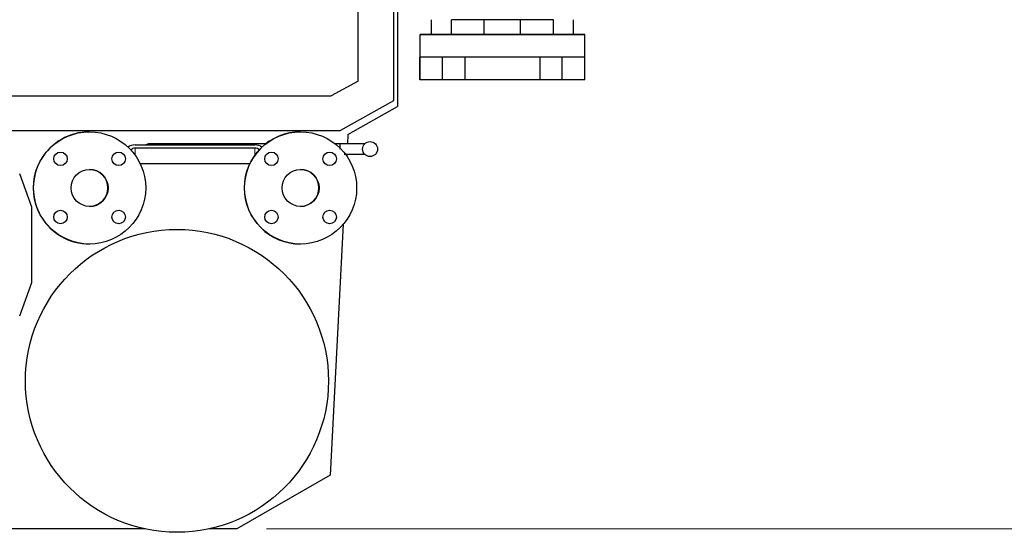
# Model space of a CAD drawing. Header units: inches. Extents: x 0 to 23760, y -13 to 16800.
# Tile 148 of 209: x 11865 to 13181, y 11116 to 11802. Entities that reach past the tile are written whole.
import ezdxf

# ---------------------------------------------------------------- set-up
doc = ezdxf.new("R2010")
doc.units = ezdxf.units.IN
doc.layers.add('254', color=7, linetype='Continuous', true_color=0xffffff)
doc.styles.add('latin_extended', font='simplex.shx')
doc.dimstyles.get("Standard").update_dxf_attribs({"dimtxt": 0.18, "dimasz": 0.18, "dimexe": 0.18, "dimexo": 0.0625, "dimgap": 0.09, "dimtad": 0, "dimtih": 1, "dimtoh": 1, "dimdec": 4, "dimzin": 0, "dimdsep": 46, "dimtxsty": 'Standard', "dimcen": 0.09, "dimadec": 0, "dimazin": 0, "dimtfac": 1, "dimtdec": 4, "dimtofl": 0, "dimtmove": 0, "dimatfit": 3, "dimfxl": 1, "dimtolj": 1, "dimtzin": 0, "dimarcsym": 0})

# ---------------------------------------------------------------- blocks, each defined once
blk = doc.blocks.new('_U4')
at = {"layer": '254', "color": 3, "linetype": 'Continuous', "lineweight": 13, "transparency": 16777216}
for p, q in [((12340.7, 15061.2), (13750.9, 15061.2)), ((13710.9, 11261), (13710.9, 14921.2)), ((12194.7, 11121), (13750.9, 11121))]:
    blk.add_line(p, q, dxfattribs=at)
at = {"layer": '254', "color": 3, "transparency": 16777216}
for points in [[(13734.2, 14921.2), (13687.5, 14921.2), (13710.9, 15061.2)], [(13687.5, 11261), (13734.2, 11261), (13710.9, 11121)]]:
    blk.add_solid(points, dxfattribs=at)
at = {"layer": 'Defpoints', "color": 0, "transparency": 16777216}
for p in [(12300.7, 15061.2), (13710.9, 15061.2), (12154.7, 11121)]:
    blk.add_point(p, dxfattribs=at)
at = {"layer": '254', "color": 2, "lineweight": 13, "transparency": 16777216, "insert": (13500.9, 12844.4), "char_height": 140, "attachment_point": 1, "rotation": 90, "style": 'latin_extended'}
blk.add_mtext('\\A1;3940', dxfattribs=at)

msp = doc.modelspace()

# ---------------------------------------------------------------- linework, layer by layer
at = {"layer": '254', "color": 2, "linetype": 'Continuous', "lineweight": 25}
for p, q in [((12364.857, 11693.977), (12364.857, 11956.977)), ((12369.857, 11945.977), (12369.857, 11685.777)), ((12316.857, 11719.933), (12316.857, 11895.977)), ((12414.857, 11801.977), (12414.857, 11781.977)), ((12485.539, 11801.977), (12441.675, 11801.977)), ((12441.675, 11781.977), (12441.675, 11801.977)), ((12534.174, 11801.977), (12485.539, 11801.977)), ((12485.539, 11781.977), (12485.539, 11801.977)), ((12578.039, 11801.977), (12534.174, 11801.977)), ((12534.174, 11781.977), (12534.174, 11801.977)), ((12578.039, 11781.977), (12578.039, 11801.977)), ((12604.857, 11781.977), (12604.857, 11801.977)), ((12414.858, 11782.177), (12399.857, 11782.177)), ((12399.857, 11781.677), (12399.857, 11782.177)), ((12619.857, 11781.677), (12399.857, 11781.677)), ((12399.857, 11751.677), (12399.857, 11781.677)), ((12441.675, 11781.977), (12414.857, 11781.977)), ((12485.539, 11781.977), (12441.675, 11781.977)), ((12534.174, 11781.977), (12485.539, 11781.977)), ((12578.039, 11781.977), (12534.174, 11781.977)), ((12604.857, 11781.977), (12578.039, 11781.977)), ((12619.857, 11782.177), (12604.855, 11782.177)), ((12619.857, 11781.677), (12619.857, 11782.177)), ((12619.857, 11751.677), (12619.857, 11781.677)), ((12399.857, 11751.677), (12399.357, 11751.677)), ((12399.357, 11721.677), (12399.357, 11751.677)), ((12429.857, 11751.677), (12399.857, 11751.677)), ((12399.857, 11721.677), (12399.857, 11751.677)), ((12459.857, 11751.677), (12429.857, 11751.677)), ((12429.857, 11721.677), (12429.857, 11751.677)), ((12559.857, 11751.677), (12459.857, 11751.677)), ((12459.857, 11751.677), (12459.857, 11721.677)), ((12559.855, 11751.677), (12459.858, 11751.677)), ((12589.857, 11751.677), (12559.857, 11751.677)), ((12559.857, 11751.677), (12559.857, 11721.677)), ((12619.857, 11751.677), (12589.857, 11751.677)), ((12589.857, 11721.677), (12589.857, 11751.677)), ((12619.857, 11721.677), (12619.857, 11751.677)), ((12316.857, 11719.933), (12280.937, 11699.977)), ((12399.857, 11721.677), (12399.357, 11721.677)), ((12429.857, 11721.677), (12399.857, 11721.677)), ((12459.857, 11721.677), (12429.857, 11721.677)), ((12559.857, 11721.677), (12459.857, 11721.677)), ((12589.857, 11721.677), (12559.857, 11721.677)), ((12619.857, 11721.677), (12589.857, 11721.677)), ((11693.891, 11699.977), (12280.937, 11699.977)), ((12292.857, 11653.977), (12364.857, 11693.977)), ((12303.413, 11648.277), (12369.857, 11685.777)), ((11678.025, 11653.977), (12292.857, 11653.977)), ((12303.413, 11648.277), (12302.766, 11635.924)), ((12019.052, 11634.536), (12179.052, 11634.536)), ((12179.052, 11630.293), (12019.052, 11630.293)), ((12302.032, 11621.924), (12301.9, 11619.402)), ((12172.072, 11609.08), (12025.835, 11609.08)), ((11880.861, 11551.277), (11864.648, 11595.823)), ((11880.861, 11450.677), (11880.861, 11551.277)), ((12297.127, 11528.319), (12279.557, 11193.077)), ((11864.648, 11406.132), (11880.861, 11450.677)), ((12279.557, 11193.077), (12154.676, 11120.977)), ((12032.404, 11120.977), (11364.876, 11120.977)), ((12154.676, 11120.977), (12117.31, 11120.977))]:
    msp.add_line(p, q, dxfattribs=at)
at = {"layer": '254', "color": 110, "linetype": 'Continuous', "lineweight": 13}
for p, q in [((12019.052, 11630.293), (12019.052, 11620.612)), ((12179.052, 11630.293), (12179.052, 11620.884))]:
    msp.add_line(p, q, dxfattribs=at)
at = {"layer": '254', "color": 2, "linetype": 'Continuous', "lineweight": 25}
for centre, radius in [((11958.052, 11576.977), 75), ((12240.052, 11576.977), 75), ((12332.952, 11628.924), 10), ((11919.162, 11615.868), 9), ((11996.943, 11615.868), 9), ((12201.162, 11615.868), 9), ((12278.943, 11615.868), 9), ((11958.052, 11576.977), 24.75), ((12240.052, 11576.977), 24.75), ((11919.162, 11538.086), 9), ((11996.943, 11538.086), 9), ((12201.162, 11538.086), 9), ((12278.943, 11538.086), 9), ((12074.857, 11318.977), 202.5)]:
    msp.add_circle(centre, radius, dxfattribs=at)
for centre, radius, start, end in [((11957.853, 11576.977), 75, 89.92125, 270.0675), ((12239.857, 11576.977), 75, 89.915625, 180), ((11957.853, 11576.977), 24.75, 270, 89.769375), ((12239.857, 11576.977), 24.75, 270.219375, 90), ((12239.857, 11576.977), 75, 180, 270.073125)]:
    msp.add_arc(centre, radius, start, end, dxfattribs=at)
for centre, major_axis, start_param, end_param in [((12019.052, 11626.05), (12, 0), 1.57079633, 2.46492305), ((12179.052, 11626.05), (12, 0), 0.67666961, 1.57079633), ((12019.052, 11626.05), (-6, 0), 4.71238898, 5.92244211), ((12179.052, 11626.05), (-6, 0), 3.53593616, 4.71238898)]:
    msp.add_ellipse(centre, major_axis=major_axis, ratio=0.70710678, start_param=start_param, end_param=end_param, dxfattribs=at)
for points, degree, knots in [([(12033.155, 11634.65), (12033.159, 11634.653), (12033.358, 11634.769), (12033.556, 11634.878), (12033.843, 11635.027), (12033.939, 11635.075), (12034.129, 11635.168), (12034.224, 11635.213), (12034.697, 11635.428), (12035.07, 11635.57), (12035.483, 11635.694), (12035.529, 11635.708), (12035.62, 11635.733), (12035.665, 11635.745), (12035.8, 11635.78), (12035.889, 11635.801), (12036.154, 11635.857), (12036.326, 11635.884), (12036.629, 11635.916), (12036.761, 11635.923), (12036.89, 11635.924)], 3, [0, 0, 0, 0, 0.00351546, 0.14999268, 0.14999268, 0.22323129, 0.22323129, 0.29646991, 0.29646991, 0.58942435, 0.58942435, 0.62604365, 0.62604365, 0.66266296, 0.66266296, 0.73590157, 0.73590157, 0.88237879, 0.88237879, 1, 1, 1, 1]), ([(12195.607, 11635.924), (12193.935, 11635.924), (12185.962, 11635.924), (12166.607, 11635.924), (12132.62, 11635.924), (12087.675, 11635.924), (12054.112, 11635.924), (12036.853, 11635.924)], 3, [0, 0, 0, 0, 0.03159228, 0.15066586, 0.36575404, 0.67385331, 1, 1, 1, 1]), ([(12326.049, 11635.924), (12324.634, 11635.924), (12321.264, 11635.924), (12315.038, 11635.924), (12305.69, 11635.924), (12298.171, 11635.924), (12292.952, 11635.924)], 3, [0, 0, 0, 0, 0.19435855, 0.40637136, 0.6142047, 1, 1, 1, 1]), ([(12292.952, 11628.622), (12292.952, 11628.909), (12292.952, 11629.831), (12292.952, 11631.005), (12292.952, 11632.057), (12292.952, 11633.012), (12292.952, 11633.977), (12292.952, 11634.851), (12292.952, 11635.544), (12292.952, 11635.923), (12292.952, 11635.924), (12292.952, 11635.924)], 2, [0, 0, 0, 0.04800999, 0.15617716, 0.26434432, 0.37641752, 0.49630279, 0.61618806, 0.74208261, 0.87098182, 0.99988102, 1, 1, 1]), ([(12298.294, 11621.924), (12301.548, 11621.924), (12307.253, 11621.924), (12315.041, 11621.924), (12321.281, 11621.924), (12324.658, 11621.924), (12326.081, 11621.924)], 3, [0, 0, 0, 0, 0.28991504, 0.5297204, 0.7743482, 1, 1, 1, 1])]:
    msp.add_open_spline(points, degree=degree, knots=knots, dxfattribs=at)
msp.add_open_spline([(12292.952, 11635.924), (12290.413, 11635.924), (12287.873, 11635.924), (12285.333, 11635.924)], degree=3, dxfattribs=at)

# ---------------------------------------------------------------- dimensions: what is measured, and where the dimension line sits
at = {"layer": '254', "color": 2, "linetype": 'Continuous', "lineweight": 13}
dim = msp.add_linear_dim(base=(13710.851, 15061.212), p1=(12154.676, 11120.977), p2=(12300.679, 15061.212), angle=90, dimstyle='Standard', override={"dimscale": 40, "dimtxt": 3.5, "dimasz": 3.5, "dimexe": 1, "dimexo": 1, "dimgap": 1.75, "dimtad": 1, "dimtih": 0, "dimtoh": 0, "dimdec": 0, "dimlfac": 1, "dimzin": 8, "dimdsep": 46, "dimlunit": 2, "dimtxsty": 'latin_extended', "dimsah": 1, "dimse1": 0, "dimse2": 0, "dimsd1": 0, "dimsd2": 0, "dimclrd": 3, "dimclre": 3, "dimclrt": 2, "dimtol": 0, "dimtm": -0.1, "dimtfac": 0.714286, "dimtdec": 3, "dimtofl": 1, "dimtmove": 0, "dimtzin": 8, "dimlwd": 13, "dimlwe": 13}, dxfattribs=at)
dim.commit()
dim.dimension.update_dxf_attribs({"geometry": '_U4', "text_midpoint": (13710.851, 13091.095), "dimtype": 160})

doc.saveas('drawing.dxf')
